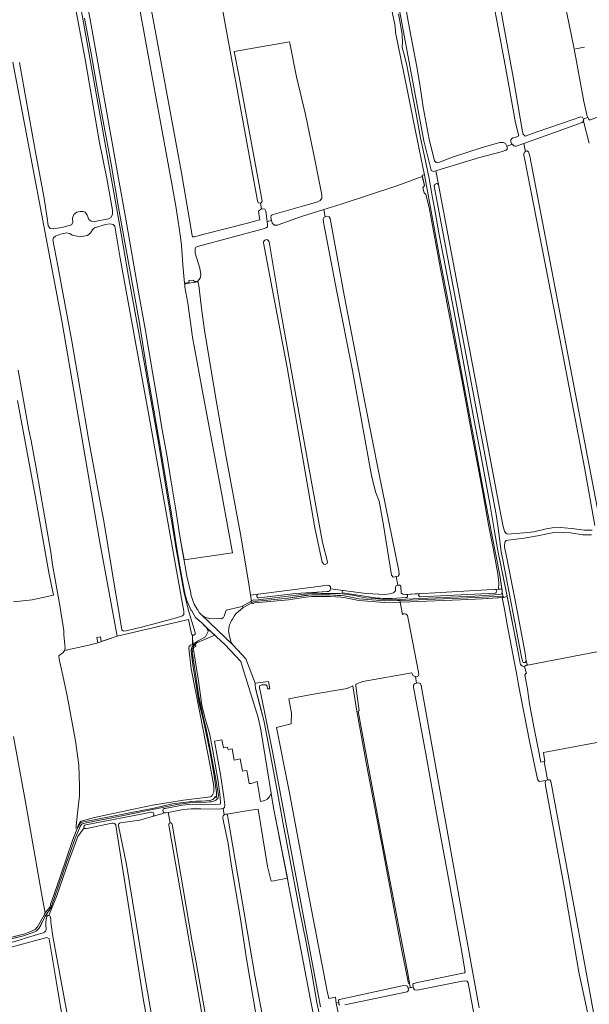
# Model space of a CAD drawing. Header units: metres. Extents: x 209813 to 223847, y 571801 to 587119.
# Tile 192 of 256: x 217443 to 217794, y 574207 to 574814. Entities that reach past the tile are written whole.
import ezdxf

# ---------------------------------------------------------------- set-up
doc = ezdxf.new("R2010")
doc.units = ezdxf.units.M
for name, color, linetype, lineweight in [('B-RO-GR-BOUWLAND-GV', 8, 'Continuous', 0), ('B-RO-GR-GRAS-GV', 8, 'Continuous', 0), ('B-RO-GR-GROENVOORZIENING-GV', 8, 'Continuous', 0), ('B-RO-KW-KUNSTWERK_STUW-G', 8, 'Continuous', 0), ('B-RO-KW-KUNSTWERK_STUW-GV', 8, 'Continuous', 0), ('B-RO-OG-WEG-GV', 8, 'Continuous', 0), ('B-RO-VH-ONVERHARD-GV', 8, 'Continuous', 0), ('B-RO-VH-VERHARDING_HALFVERHARDING-GV', 8, 'Continuous', 0), ('B-RO-VH-VERHARDING_OPEN-GV', 8, 'Continuous', 0), ('B-RO-VH-VERHARDING_PUIN-GV', 8, 'Continuous', 0)]:
    doc.layers.add(name, color=color, linetype=linetype, lineweight=lineweight)

msp = doc.modelspace()

# ---------------------------------------------------------------- linework, layer by layer
at = {"layer": 'B-RO-GR-BOUWLAND-GV', "flags": 128}
msp.add_lwpolyline([(217515.752, 573941.976), (217493.826, 574066.147), (217472.936, 574177.928), (217466.721, 574215.602), (217461.197, 574247.674), (217459.816, 574248.441), (217432.501, 574241.152), (217419.353, 574239.587), (217414.782, 574235.754)], dxfattribs=at)
at = {"layer": 'B-RO-GR-GRAS-GV', "flags": 128}
for points in [[(217507.302, 574910.884), (217526.49, 574807.91), (217542.816, 574719.881), (217549.357, 574681.196), (217549.594, 574680.69), (217549.772, 574680.432), (217549.985, 574680.432), (217550.877, 574680.497), (217555.909, 574681.872), (217583.511, 574688.838), (217590.887, 574690.808), (217591.049, 574690.868), (217590.348, 574694.752), (217590.282, 574696.272), (217591.569, 574697.559), (217592.144, 574697.672)], [(217726.224, 574912.22), (217726.861, 574912.111), (217727.688, 574911.714), (217728.052, 574910.921), (217728.795, 574908.851), (217729.853, 574886.096), (217731.97, 574863.342), (217735.012, 574846.806), (217737.261, 574833.709), (217740.965, 574812.41), (217747.183, 574778.94), (217752.872, 574745.206), (217753.269, 574743.618), (217754.453, 574742.541), (217761.23, 574745.018), (217776.836, 574750.377), (217788.796, 574754.312), (217789.841, 574754.176), (217790.401, 574752.86)], [(217592.144, 574697.672), (217591.442, 574701.242), (217590.054, 574701.432), (217589.644, 574702.662), (217562.204, 574852.528), (217562.554, 574853.314), (217561.265, 574859.237)], [(217479.66, 574852.57), (217487.61, 574808.63), (217500.51, 574736.18), (217503.92, 574716.4), (217508.24, 574692.52), (217516.77, 574644.06), (217520.42, 574623.8), (217524.89, 574596.92), (217528.17, 574577.8), (217531.16, 574560.24), (217533.68, 574545.99), (217536.26, 574530.66), (217539.08, 574513.42), (217541.77, 574495.87), (217544.359, 574481.302), (217574.312, 574485.666), (217568.077, 574519.304), (217555.275, 574587.313), (217549.637, 574618.483), (217546.698, 574639.44), (217544.854, 574649.402), (217544.854, 574650.701), (217544.787, 574651.415), (217544.539, 574651.378), (217544.555, 574651.889), (217544.74, 574651.915), (217543.686, 574663.14), (217542.817, 574675.334), (217541.886, 574681.72), (217539.429, 574698.039), (217537.266, 574710.866), (217529.93, 574751.135), (217524.025, 574782.395), (217513.159, 574842.116)], [(217678.075, 574838.04), (217682.672, 574812.243), (217685.172, 574799.225), (217687.818, 574785.308), (217689.65, 574774.341), (217691.668, 574760.384), (217695.405, 574740.607), (217698.652, 574727.31), (217699.605, 574726.278), (217700.716, 574726.04), (217709.765, 574729.453), (217728.021, 574735.406), (217738.895, 574738.581), (217741.197, 574738.66), (217742.467, 574737.946), (217743.201, 574736.401), (217746.237, 574737.365), (217745.729, 574738.907), (217745.703, 574740.151), (217746.02, 574740.865), (217746.893, 574741.368), (217748.348, 574741.738), (217750.518, 574742.697), (217748.605, 574750.762), (217742.493, 574784.02), (217729.952, 574851.092)], [(217442.93, 574787.915), (217446.501, 574768.151), (217453.248, 574730.368), (217458.249, 574704.333), (217460.313, 574690.522), (217460.688, 574687.208), (217461.98, 574685.521), (217464.123, 574685.442), (217469.917, 574686.315), (217474.997, 574687.744), (217475.791, 574689.252), (217475.632, 574691.951), (217476.505, 574694.253), (217478.252, 574695.602), (217480.432, 574696.092), (217482.284, 574696.092), (217483.409, 574695.563), (217484.681, 574693.856), (217485.713, 574691.078), (217487.221, 574690.046), (217489.364, 574689.966), (217497.857, 574691.475), (217499.365, 574692.348), (217500.238, 574694.094), (217500.238, 574696.793), (217496.746, 574716.398), (217492.142, 574739.655), (217483.57, 574788.788), (217475.235, 574833.953)], [(217793.03, 574754.2), (217792.55, 574755.48), (217792.545, 574755.68), (217790.651, 574763.838), (217784.618, 574796.223), (217778.798, 574825.221)], [(217592.144, 574697.672), (217592.641, 574697.769), (217594.069, 574697.521), (217594.714, 574696.185), (217595.551, 574689.836), (217598.285, 574690.496), (217597.808, 574692.361), (217597.94, 574693.551), (217598.734, 574694.014), (217618.71, 574699.637), (217626.714, 574701.952), (217628.301, 574702.746), (217629.294, 574704.201), (217629.161, 574706.251), (217626.912, 574717.562), (217625.391, 574726.029), (217619.173, 574755.795), (217613.683, 574779.078), (217609.516, 574799.914), (217609.238, 574800.562), (217575.23, 574794.775), (217578.237, 574778.978), (217592.059, 574704.768), (217592.333, 574703.367), (217592.452, 574702.257), (217591.749, 574701.2), (217591.442, 574701.242)], [(217442.148, 574598.218), (217448.772, 574561.179), (217450.274, 574554.739), (217453.171, 574538.944), (217462.299, 574485.961), (217463.41, 574478.222), (217467.577, 574454.449), (217469.998, 574440.28), (217470.395, 574437.542), (217470.355, 574434.962), (217471.229, 574426.866), (217470.814, 574425.321), (217485.682, 574428.642), (217491.32, 574430.188), (217490.737, 574433.395), (217492.907, 574433.872), (217493.398, 574430.919), (217503.075, 574434.324), (217492.342, 574493.118), (217469.018, 574628.565), (217438.863, 574788.169)], [(217821.71, 574762.347), (217817.49, 574761.21), (217812.43, 574759.35), (217811.74, 574759.15), (217807.35, 574757.42), (217806.89, 574757.3), (217798.49, 574753.98), (217794.78, 574752.59), (217794.22, 574752.61), (217793.96, 574752.65), (217793.75, 574752.8), (217793.03, 574754.2), (217790.401, 574752.86), (217790.458, 574751.799)], [(217793.983, 574738.23), (217790.458, 574751.799), (217789.688, 574750.881), (217779.901, 574747.418), (217753.638, 574737.97), (217754.784, 574733.072), (217755.432, 574733.407), (217756.62, 574732.848), (217757.289, 574730.167), (217798.759, 574513.692), (217800.904, 574502.301), (217800.934, 574501.341)], [(217746.725, 574737.52), (217743.201, 574736.401), (217743.463, 574735.478), (217743.424, 574734.406), (217742.749, 574733.811), (217739.733, 574732.898), (217726.417, 574729.381), (217700.171, 574721.26), (217699.422, 574721.059), (217701.003, 574712.716), (217701.297, 574711.674), (217702.084, 574707.227), (217725.801, 574581.999), (217739.499, 574508.974), (217740.969, 574501.865), (217741.829, 574498.893), (217742.744, 574497.453), (217743.692, 574497.175), (217756.14, 574498.134), (217759.918, 574498.641), (217767.325, 574500.376), (217771.198, 574500.95), (217776.072, 574501.141), (217783.264, 574500.607), (217791.013, 574499.564), (217795.721, 574499.535)], [(217753.919, 574736.77), (217753.638, 574737.97), (217748.88, 574736.258)], [(217797.345, 574502.367), (217791.031, 574538.292), (217775.843, 574617.621), (217754.175, 574727.887), (217753.565, 574730.827), (217753.603, 574731.666), (217754.015, 574732.674), (217754.784, 574733.072), (217753.919, 574736.77)], [(217630.506, 574697.305), (217617.356, 574693.11), (217604.498, 574688.585), (217601.958, 574687.712), (217600.132, 574687.633), (217598.721, 574688.927), (217598.377, 574690.017), (217598.285, 574690.496)], [(217674.937, 574471.02), (217673.104, 574470.648), (217672.178, 574471.838), (217667.151, 574502.662), (217664.505, 574517.479), (217662.256, 574523.167), (217659.743, 574533.222), (217648.101, 574597.912), (217638.444, 574646.596), (217630.242, 574689.458), (217630.113, 574691.419), (217630.443, 574692.345), (217631.359, 574692.841)], [(217595.551, 574689.836), (217595.815, 574687.833), (217595.846, 574686.601), (217594.973, 574685.966), (217592.512, 574685.093), (217552.666, 574674.377), (217551.634, 574674.06), (217551.158, 574673.107), (217551.237, 574670.329), (217554.174, 574661.042), (217554.65, 574657.153), (217554.333, 574654.93), (217552.912, 574653.121), (217553.011, 574652.1), (217553.459, 574650.406), (217555.364, 574634.848), (217557.031, 574622.942), (217563.937, 574580.714), (217569.89, 574546.742), (217579.177, 574497.132), (217584.336, 574466.414), (217585.375, 574459.457), (217628.586, 574465.129), (217632.207, 574465.77), (217633.741, 574465.452), (217634.482, 574464.605), (217634.518, 574463.363), (217656.445, 574460.464), (217667.962, 574459.914), (217671.194, 574460.326), (217672.86, 574460.802), (217673.591, 574461.199), (217674.257, 574461.739), (217674.623, 574462.358), (217674.702, 574463.009), (217674.559, 574464.295), (217674.718, 574464.945), (217675.004, 574465.326), (217675.448, 574465.565), (217676.021, 574465.648)], [(217630.368, 574478.694), (217629.376, 574479.885), (217624.93, 574501.077), (217607.864, 574599.766), (217593.342, 574676.629)], [(217596.758, 574677.415), (217603.685, 574635.479), (217614.794, 574573.253), (217629.739, 574491.96), (217632.749, 574480.084), (217632.617, 574479.025), (217631.294, 574478.496), (217630.368, 574478.694)], [(217439.292, 574455.434), (217450.802, 574456.558), (217464.015, 574459.584), (217461.121, 574473.558), (217452.588, 574520.918), (217441.872, 574579.458)], [(217795.432, 574496.661), (217790.002, 574496.755), (217782.367, 574497.836), (217778.236, 574498.215), (217774.472, 574498.343), (217771.1, 574497.909), (217762.064, 574496.01), (217753.783, 574494.692), (217743.967, 574493.353), (217742.979, 574493.259), (217742.687, 574493.121), (217742.488, 574492.964), (217742.174, 574492.502), (217741.888, 574491.6), (217741.745, 574490.259), (217741.841, 574489.001), (217742.661, 574485.298), (217748.168, 574457.454), (217754.554, 574423.652), (217755.149, 574418.874), (217755.842, 574416.437), (217810.302, 574426.81)], [(217793.965, 574197.709), (217787.621, 574227.07), (217778.626, 574278.717), (217766.984, 574342.111), (217766.772, 574344.122), (217767.195, 574345.178), (217763.147, 574344.545), (217761.983, 574346.132), (217757.221, 574369.416), (217750.472, 574404.172), (217749.479, 574409.133), (217743.444, 574441.518), (217741.816, 574450.845), (217740.37, 574458.045), (217728.252, 574457.343), (217714.707, 574456.634), (217683.551, 574455.42), (217677.492, 574455.284), (217678.891, 574447.638), (217679.358, 574447.93), (217680.182, 574447.969), (217681.129, 574447.851), (217681.909, 574446.89), (217682.583, 574443.886), (217688.742, 574411.98), (217688.905, 574410.507), (217688.727, 574409.805), (217687.607, 574409.208), (217686.927, 574409.276), (217687.559, 574405.31), (217688.859, 574405.373), (217689.917, 574405.042), (217690.513, 574403.851), (217715.714, 574262.762), (217726.165, 574205.149)], [(217470.814, 574425.321), (217469.919, 574424.128), (217468.966, 574423.294), (217467.676, 574422.486), (217467.221, 574422.088), (217467.454, 574420.113), (217469.623, 574410.059), (217472.428, 574397.359), (217477.561, 574369.789), (217479.519, 574354.602), (217479.995, 574342.008), (217480.048, 574336.028), (217478.725, 574325.075), (217477.93, 574317.244), (217477.913, 574316.644), (217477.708, 574315.941), (217478.692, 574316.116), (217479.395, 574317.95), (217480.03, 574319.19), (217480.947, 574320.1), (217489.199, 574322.348), (217513.329, 574327.586), (217524.918, 574329.968), (217544.024, 574333.118), (217557.465, 574334.705), (217560.693, 574335.129), (217561.328, 574335.499), (217561.748, 574336.053), (217562.647, 574337.958), (217562.753, 574341.768), (217560.164, 574355.29), (217556.407, 574375.398), (217548.84, 574414.134), (217547.252, 574426.781), (217547.517, 574427.786), (217548.31, 574428.58), (217549.642, 574429.015), (217549.478, 574434.929), (217549.155, 574435.195), (217548.89, 574435.582), (217547.154, 574444.553), (217503.075, 574434.324), (217491.32, 574430.188)], [(217686.927, 574409.276), (217686.021, 574409.492), (217685.337, 574409.934), (217684.632, 574411.609), (217654.536, 574406.185), (217650.17, 574404.73), (217650.159, 574403.848), (217650.441, 574401.959), (217652.227, 574388.135), (217651.631, 574387.937), (217658.974, 574347.852), (217666.647, 574307.305), (217672.6, 574276.481), (217678.722, 574244.241), (217681.817, 574228.485), (217683.264, 574220.427), (217682.938, 574220.294), (217683.78, 574217.552), (217685.392, 574217.93), (217685.36, 574219.587), (217685.889, 574220.182), (217688.072, 574220.712), (217715.986, 574226.4), (217717.044, 574226.665), (217717.507, 574227.326), (217715.192, 574240.688), (217707.651, 574282.624), (217700.574, 574321.32), (217693.297, 574361.735), (217685.618, 574402.727), (217685.684, 574404.05), (217686.345, 574404.91), (217687.559, 574405.31)], [(217682.938, 574220.294), (217682.522, 574220.124), (217677.958, 574243.54), (217666.514, 574303.733), (217656.989, 574354.136), (217650.772, 574387.937), (217648.385, 574403.541), (217644.918, 574402.062), (217622.851, 574398.358), (217608.828, 574395.606), (217610.522, 574386.769), (217610.416, 574380.207), (217601.237, 574377.83), (217608.844, 574339.62), (217621.703, 574271.834), (217632.577, 574215.398), (217633.53, 574210.874), (217637.737, 574211.747), (217638.152, 574208.003), (217639.693, 574208.3), (217639.585, 574209.821), (217640.22, 574210.297), (217678.69, 574218.605), (217681.124, 574218.817), (217682.024, 574218.446), (217682.368, 574217.222), (217683.78, 574217.552)], [(217440.55, 574249.27), (217446.37, 574250.79), (217450.36, 574252.29), (217451.72, 574252.97), (217452.29, 574253.17), (217452.72, 574253.48), (217453.37, 574254.08), (217453.5, 574254.32), (217454.08, 574254.94), (217458.36, 574262.71), (217458.47, 574263.09), (217458.87, 574263.68), (217457.099, 574272.36), (217446.586, 574333.206), (217439.237, 574372.326)], [(217608.052, 574285.035), (217599.4, 574328.49), (217597.964, 574337.301), (217596.752, 574334.981), (217595.58, 574333.715), (217594.127, 574332.871), (217591.408, 574332.355), (217589.405, 574344.613), (217585.78, 574343.425), (217584.457, 574343.425), (217583.081, 574351.411), (217580.29, 574350.966), (217578.967, 574358.506), (217575.329, 574357.845), (217574.072, 574364.856), (217571.558, 574364.327), (217571.228, 574365.716), (217568.582, 574365.385), (217567.656, 574370.346), (217563.126, 574369.559), (217566.793, 574349.036), (217568.956, 574335.271), (217569.472, 574330.236), (217569.25, 574328.568), (217568.502, 574328.057)], [(217822.754, 574374.454), (217822.653, 574374.176), (217822.253, 574373.829), (217821.831, 574373.595), (217821.221, 574373.497), (217800.789, 574368.98), (217765.692, 574362.507), (217766.525, 574357.02), (217766.199, 574356.955), (217768.221, 574345.708), (217769.63, 574345.603), (217770.265, 574344.757), (217791.643, 574229.398), (217797.041, 574199.871), (217798.311, 574199.553), (217803.442, 574200.334)], [(217569.051, 574324.118), (217568.502, 574328.057), (217568.287, 574327.91), (217566.165, 574327.546), (217554.669, 574327.673), (217548.817, 574327.806), (217543.763, 574327.385), (217534.658, 574325.603)], [(217632.776, 574154.097), (217632.94, 574154.82), (217633.1, 574155.88), (217633.08, 574157.8), (217631.8, 574164.74), (217629.95, 574173.5), (217627.704, 574184.5), (217624.614, 574198.64), (217622.21, 574210.04), (217612.73, 574259.64), (217608.37, 574283.402), (217608.052, 574285.035), (217599.671, 574283.299), (217597.957, 574283.162), (217595.708, 574292.157), (217589.954, 574327.645), (217584.17, 574326.74), (217570.721, 574324.433), (217570.933, 574324.242), (217571.123, 574323.819), (217571.326, 574322.703), (217588.013, 574225.075), (217598.596, 574168.586), (217602.829, 574151.653)], [(217535.755, 574319.101), (217534.658, 574325.603), (217532.919, 574325.263), (217531.964, 574325.238), (217530.585, 574324.684), (217516.992, 574320.807), (217505.147, 574319.092)], [(217537.116, 574318.259), (217549.423, 574245.677), (217551.812, 574233.133), (217565.431, 574156.477), (217567.829, 574143.178), (217583.422, 574145.797), (217597.313, 574149.104), (217582.76, 574235.226), (217578.834, 574261.173), (217573.368, 574293.699), (217571.516, 574306.399), (217568.737, 574320.025), (217568.269, 574322.041)], [(217569.854, 574324.46), (217570.383, 574324.558), (217570.721, 574324.433)], [(217499.789, 574318.954), (217484.419, 574315.596)], [(217531.767, 574143.231), (217519.298, 574209.628), (217502.408, 574317.434)], [(217504.035, 574317.276), (217508.98, 574293.478), (217519.922, 574225.569), (217535.031, 574138.901)], [(217554.188, 574141.359), (217566.092, 574142.887), (217563.349, 574156.06), (217534.905, 574317.714)], [(217463.473, 574249.114), (217474.75, 574188.088), (217484.516, 574134.224)], [(217725.418, 574188.32), (217719.425, 574220.513), (217718.764, 574221.439), (217717.044, 574221.638), (217714.663, 574221.307), (217688.006, 574215.949), (217686.286, 574216.214), (217685.625, 574217.206), (217685.392, 574217.93), (217682.368, 574217.222), (217682.553, 574216.118), (217682.341, 574215.642), (217681.706, 574214.954), (217643.342, 574207.016)], [(217638.152, 574208.003), (217639.424, 574201.101), (217638.431, 574199.215), (217639.126, 574193.56), (217638.332, 574191.741), (217637.505, 574191.476), (217637.902, 574189.624), (217641.196, 574172.598), (217644.292, 574156.922), (217645.919, 574147.04), (217650.047, 574124.894), (217653.738, 574105.368), (217660.167, 574069.966), (217664.374, 574047.146), (217668.819, 574022.897), (217668.947, 574019.897)], [(217640.114, 574206.699), (217639.796, 574207.44), (217639.693, 574208.3)]]:
    msp.add_lwpolyline(points, dxfattribs=at)
at = {"layer": 'B-RO-GR-GRAS-GV'}
for points in [[(217748.88, 574736.258, -0.3961811), (217746.725, 574737.52)], [(217484.419, 574315.596, -0.3656505), (217482.903, 574316.058)], [(217502.408, 574317.434, 0.4384563), (217499.789, 574318.954)], [(217505.147, 574319.092, 0.4426535), (217504.035, 574317.276)], [(217461.067, 574262.065, -0.3762841), (217462.102, 574260.866)], [(217462.102, 574260.866, 0.0169018), (217463.473, 574249.114)]]:
    msp.add_lwpolyline(points, format="xyb", dxfattribs=at)
at = {"layer": 'B-RO-GR-GRAS-GV', "flags": 128}
for points in [[(217695.25, 574698.491), (217693.332, 574706.494), (217692.207, 574707.619), (217691.347, 574710.595), (217692.472, 574711.984), (217691.13, 574717.62), (217675.469, 574711.937), (217641.178, 574700.613), (217630.506, 574697.305), (217631.359, 574692.841), (217632.759, 574693.205), (217633.751, 574692.808), (217634.346, 574691.815), (217635.146, 574687.278), (217642.978, 574644.521), (217655.784, 574578.587), (217664.356, 574534.878), (217676.739, 574474.447), (217676.95, 574472.224), (217676.216, 574471.285), (217674.937, 574471.02), (217676.021, 574465.648), (217677.341, 574465.662), (217677.804, 574465.067), (217678.201, 574460.701), (217679.193, 574460.106), (217681.026, 574459.953), (217738.118, 574463.185), (217738.179, 574467.046), (217737.583, 574472.668), (217734.739, 574488.477), (217731.895, 574502.963), (217728.191, 574524.064), (217721.708, 574558.79), (217715.689, 574591.136), (217707.024, 574635.784), (217701.137, 574667.336)], [(217501.797, 574686.897), (217500.673, 574687.956), (217498.688, 574688.353), (217495.91, 574688.022), (217489.163, 574685.905), (217487.907, 574684.715), (217486.782, 574682.862), (217485.724, 574681.87), (217484.599, 574681.143), (217481.424, 574680.547), (217478.58, 574680.746), (217475.537, 574681.473), (217474.016, 574682.399), (217472.032, 574682.862), (217468.195, 574682.003), (217465.152, 574680.812), (217464.028, 574679.82), (217463.631, 574678.497), (217466.674, 574662.49), (217475.207, 574616.055), (217480.763, 574583.776), (217485.592, 574555.862), (217491.082, 574525.832), (217495.117, 574503.871), (217502.128, 574461.273), (217504.443, 574448.11), (217505.964, 574438.189), (217507.023, 574437.395), (217508.743, 574437.461), (217518.995, 574440.041), (217539.645, 574445.492), (217543.359, 574446.778), (217544.312, 574447.624), (217544.312, 574449.635), (217543.253, 574455.245), (217535.104, 574500.012), (217523.462, 574566.052), (217513.514, 574621.086), (217505.047, 574667.335)]]:
    msp.add_lwpolyline(points, close=True, dxfattribs=at)
at = {"layer": 'B-RO-GR-GRAS-GV'}
for centre, radius, start, end in [((217595.065, 574676.957), 1.754, 15.127966, 189.076072), ((217570.225, 574322.476), 2.019, 100.585599, 194.80565), ((217536.01, 574317.992), 1.138, 13.572579, 194.80565)]:
    msp.add_arc(centre, radius, start, end, dxfattribs=at)
at = {"layer": 'B-RO-GR-GROENVOORZIENING-GV', "flags": 128}
for points in [[(217676.516, 574817.837), (217678.649, 574805.28), (217678.843, 574799.897), (217678.723, 574798.436), (217678.78, 574797.2), (217679.85, 574792.79), (217681.58, 574786.12), (217683.91, 574774.26), (217687.15, 574757.22), (217690.05, 574741.53), (217693.56, 574725.3), (217695.33, 574716.4), (217696.72, 574707.88), (217698.96, 574695.91), (217701.58, 574681.59), (217704.08, 574668.11), (217712.65, 574624.24), (217717.58, 574597.49), (217722.9, 574568.2), (217727.62, 574543.86), (217732.9, 574514.69), (217735.36, 574500), (217737.74, 574487.1), (217743.39, 574458.88), (217749.94, 574425.36), (217751.44, 574417.53), (217751.7, 574416.86), (217752.26, 574416.11), (217752.9, 574415.69), (217753.72, 574415.54), (217754.002, 574415.583), (217755.02, 574416.28), (217755.842, 574416.437), (217755.149, 574418.874), (217754.525, 574417.937), (217753.239, 574417.937), (217752.765, 574418.886), (217752.304, 574421.586), (217740.578, 574482.298), (217739.636, 574486.282), (217738.352, 574497.892), (217736.576, 574509.163), (217706.79, 574667.151), (217698.596, 574710.714), (217698.488, 574712.038), (217699.081, 574712.928), (217700.173, 574713.269), (217701.003, 574712.716), (217699.422, 574721.059), (217698.094, 574720.702), (217696.64, 574721.24), (217696.448, 574722.396), (217692.153, 574739.56), (217675.399, 574828.956)], [(217590.134, 574460.082), (217585.375, 574459.457), (217586.013, 574455.92), (217586.3, 574456.15), (217587.1, 574456.57), (217588.29, 574456.48), (217623.58, 574460.66), (217627.12, 574460.65), (217628.93, 574460.52), (217639.15, 574460.53), (217640.48, 574460.46), (217649.45, 574459.23), (217656.17, 574457.92), (217659.61, 574457.64), (217667.395, 574456.852), (217680.691, 574456.96), (217708.497, 574458.216), (217723.482, 574458.975), (217738.287, 574459.976), (217739.62, 574460.11), (217740.005, 574460.28), (217740.161, 574460.541), (217740.276, 574460.781), (217740.41, 574461.51), (217740.32, 574462.37), (217740.121, 574463.298), (217735.715, 574463.049)], [(217677.31, 574456.28), (217667.837, 574456.067), (217652.2, 574457.23), (217642.92, 574459.06), (217638.78, 574459.37), (217634.42, 574459.76), (217627.93, 574459.68), (217622.95, 574459.67), (217619.72, 574459.43), (217608.59, 574457.57), (217587.66, 574455.68), (217586.167, 574455.07), (217586.347, 574454.063), (217587.899, 574454.698), (217608.718, 574456.577), (217619.348, 574458.354), (217622.994, 574458.67), (217632.089, 574458.77), (217634.373, 574458.76), (217641.012, 574458.253), (217642.771, 574458.07), (217652.066, 574456.237), (217667.747, 574455.071), (217677.492, 574455.284)], [(217632.554, 574461.701), (217629.459, 574461.658), (217613.066, 574460.5), (217590.504, 574457.779)], [(217642.509, 574462.306), (217634.518, 574463.363)], [(217660.908, 574457.977), (217642.236, 574460.846)], [(217689.681, 574460.443), (217681.026, 574459.953)], [(217735.919, 574460.701), (217689.742, 574458.513)], [(217681.029, 574457.998), (217672.534, 574457.49)], [(217524.882, 574323.073), (217530.585, 574324.684), (217531.964, 574325.238), (217531.475, 574326.015), (217531.354, 574326.758), (217531.594, 574327.478), (217532.069, 574327.896), (217532.465, 574328.083), (217543.408, 574330.083), (217549.812, 574330.605), (217563.895, 574330.464), (217566.249, 574330.639), (217566.766, 574330.854), (217566.826, 574331.008), (217566.848, 574331.956), (217566.506, 574336.91), (217565.367, 574344.702), (217561.597, 574366.048), (217559.98, 574374.363), (217557.442, 574383.208), (217555.378, 574391.718), (217553.24, 574406.768), (217550.341, 574424.638), (217550.096, 574426.631), (217550.518, 574427.536), (217551.53, 574427.935), (217551.362, 574429.283), (217550.417, 574428.351), (217549.437, 574425.978), (217549.5, 574424.64), (217549.45, 574424.36), (217549.45, 574423.86), (217549.71, 574421.92), (217553.55, 574397.3), (217554.23, 574393.22), (217556.6, 574382.6), (217558.06, 574377.12), (217560.11, 574366.73), (217563.79, 574347), (217565.6, 574336.2), (217565.29, 574334.53), (217564.94, 574334.08), (217563.87, 574333.07), (217562.55, 574332.41), (217561.27, 574332.05), (217560.69, 574331.99), (217559.97, 574331.99), (217558.25, 574331.82), (217551.26, 574331.71), (217547.6, 574331.52), (217540.02, 574330.35), (217527.04, 574327.7), (217506.01, 574323.54), (217482.22, 574318.72), (217481.89, 574318.57), (217481.59, 574318.46), (217481.36, 574318.32), (217481.16, 574318.17), (217481.03, 574317.99), (217480.64, 574317.33), (217477.26, 574309.69), (217472.05, 574294.7), (217467.03, 574280.39), (217462.43, 574267.11), (217461.31, 574265.04), (217460.34, 574263.91), (217460.17, 574263.58), (217459.3, 574262.14), (217458.69, 574261.2), (217456.08, 574256.1), (217454.9, 574254.05), (217454, 574253.02), (217453.59, 574252.63), (217453.1, 574252.33), (217450.87, 574251.43), (217450.57, 574251.37), (217445.39, 574249.48), (217434.77, 574246.74)], [(217483.822, 574317.951), (217524.288, 574325.774)], [(217461.067, 574262.065), (217465.871, 574273.69), (217473.622, 574296.353), (217476.413, 574304.03), (217478.911, 574310.789), (217482.903, 574316.058)], [(217446.534, 574248.075), (217457.659, 574251.395)]]:
    msp.add_lwpolyline(points, dxfattribs=at)
for points in [[(217740.121, 574463.298), (217738.774, 574471.808), (217733.813, 574497.87), (217730.45, 574515.07), (217727.27, 574532.44), (217722.68, 574557.25), (217717.1, 574586.92), (217712.47, 574612.29), (217707.42, 574638.44), (217705.48, 574648.89), (217701.38, 574670.33), (217697, 574694.07), (217692.9, 574716.4), (217692.447, 574718.608), (217690.958, 574718.343), (217692.472, 574711.984), (217691.347, 574710.595), (217692.207, 574707.619), (217693.332, 574706.494), (217695.25, 574698.491), (217701.137, 574667.336), (217707.024, 574635.784), (217715.689, 574591.136), (217721.708, 574558.79), (217728.191, 574524.064), (217731.895, 574502.963), (217734.739, 574488.477), (217737.583, 574472.668), (217738.179, 574467.046), (217738.118, 574463.185)], [(217683.551, 574455.42), (217714.707, 574456.634), (217728.252, 574457.343), (217741.058, 574458.081), (217740.893, 574458.432), (217740.701, 574458.669), (217740.263, 574458.826), (217728.203, 574458.342), (217714.661, 574457.633), (217683.52, 574456.42), (217677.31, 574456.28), (217677.492, 574455.284)], [(217550.48, 574429.182), (217549.709, 574429.037), (217548.31, 574428.58), (217547.517, 574427.786), (217547.252, 574426.781), (217548.84, 574414.134), (217556.407, 574375.398), (217560.164, 574355.29), (217562.753, 574341.768), (217562.647, 574337.958), (217561.748, 574336.053), (217561.328, 574335.499), (217560.693, 574335.129), (217557.465, 574334.705), (217544.024, 574333.118), (217524.918, 574329.968), (217513.329, 574327.586), (217489.199, 574322.348), (217480.947, 574320.1), (217480.03, 574319.19), (217479.395, 574317.95), (217478.692, 574316.116), (217479.112, 574316.191), (217480.441, 574318.899), (217480.825, 574319.328), (217480.973, 574319.37), (217481.664, 574319.467), (217526.724, 574328.491), (217537.034, 574330.767), (217549.154, 574332.323), (217551.58, 574332.539), (217555.18, 574332.45), (217560.16, 574332.866), (217562.016, 574333.607), (217562.667, 574334.105), (217563.663, 574335.442), (217564.148, 574334.731), (217564.29, 574335.037), (217564.389, 574335.579), (217564.369, 574337.85), (217562.673, 574349.311), (217560.151, 574363.333), (217557.789, 574375.204), (217555.846, 574383.856), (217553.53, 574393.83), (217553.293, 574394.944), (217552.613, 574399.022), (217551.314, 574407.719), (217550.044, 574415.118), (217548.701, 574425.363), (217548.722, 574425.632), (217548.799, 574426.032), (217548.981, 574426.708), (217549.448, 574427.94)]]:
    msp.add_lwpolyline(points, close=True, dxfattribs=at)
at = {"layer": 'B-RO-GR-GROENVOORZIENING-GV'}
for points in [[(217590.504, 574457.779, -1.0216277), (217590.134, 574460.082)], [(217634.518, 574463.363, -0.4033887), (217632.554, 574461.701)], [(217642.236, 574460.846, -0.9385059), (217642.509, 574462.306)], [(217681.026, 574459.953, -1.0337585), (217681.029, 574457.998)], [(217689.742, 574458.513, -0.9404249), (217689.681, 574460.443)], [(217735.715, 574463.049, -0.954974), (217735.919, 574460.701)], [(217672.534, 574457.49, -0.0439697), (217660.908, 574457.977)], [(217524.288, 574325.774, -0.9323441), (217524.882, 574323.073)], [(217482.903, 574316.058, -0.564279), (217483.822, 574317.951)], [(217459.483, 574253.924, -0.0969167), (217459.849, 574261.455)], [(217459.849, 574261.455, -0.3105776), (217461.067, 574262.065)], [(217457.659, 574251.395, 0.3591446), (217459.483, 574253.924)], [(217427.556, 574243.567, 0.0575712), (217446.534, 574248.075)]]:
    msp.add_lwpolyline(points, format="xyb", dxfattribs=at)
at = {"layer": 'B-RO-KW-KUNSTWERK_STUW-G', "flags": 128}
for points in [[(217785.508, 574796.34), (217786.435, 574796.51)], [(217786.435, 574796.51), (217790.052, 574797.176)], [(217790.052, 574797.176), (217790.978, 574797.347)]]:
    msp.add_lwpolyline(points, dxfattribs=at)
at = {"layer": 'B-RO-KW-KUNSTWERK_STUW-GV', "flags": 128}
msp.add_lwpolyline([(217551.152, 574652.799), (217550.519, 574652.712), (217550.391, 574653.793), (217547.327, 574653.43), (217547.462, 574652.29), (217544.555, 574651.889), (217544.539, 574651.378), (217552.872, 574652.627), (217552.842, 574653.032)], close=True, dxfattribs=at)
at = {"layer": 'B-RO-OG-WEG-GV', "flags": 128}
for points in [[(217468.065, 574892.504), (217484.923, 574798.825), (217499.162, 574719.196), (217504.718, 574687.057), (217510.201, 574655.943), (217518.8, 574608.932), (217528.441, 574554.594), (217539.156, 574490.455), (217539.157, 574490.294), (217544.512, 574460.808), (217547.422, 574448.571), (217551.287, 574436.392), (217551.299, 574435.878), (217551.167, 574435.423), (217550.901, 574435.062), (217550.446, 574434.853), (217550.047, 574434.815), (217549.478, 574434.929), (217549.709, 574429.037), (217549.99, 574429.374), (217552.569, 574431.221), (217557.62, 574433.86), (217557.85, 574434.15), (217559.223, 574437.079), (217559.21, 574437.47), (217559.08, 574437.8), (217558.87, 574438.16), (217558.62, 574438.47), (217557.7, 574439.94), (217555.63, 574442.18), (217555.27, 574442.39), (217552.43, 574444.88), (217551.52, 574445.79), (217549.7, 574448.66), (217549.1, 574449.78), (217548.64, 574450.45), (217547.28, 574453.32), (217546.14, 574456.31), (217545.76, 574457.76), (217545.44, 574458.45), (217544.92, 574460.49), (217544.82, 574461.03), (217544.63, 574461.62), (217541.85, 574477.31), (217539.36, 574492.16), (217536.79, 574508.32), (217533.23, 574530.32), (217529.24, 574553.66), (217521.54, 574598.2), (217516.66, 574628.34), (217510.07, 574664.6), (217504.04, 574698.49), (217499.22, 574726.49), (217494.9, 574749.41), (217491.13, 574770.97), (217487.23, 574793.52), (217483.13, 574815.23)], [(217628.481, 574205.7), (217626.755, 574214.465), (217618.303, 574259.199), (217598.904, 574363.047), (217597.78, 574368.296), (217595.009, 574382.405), (217591.572, 574398.737), (217590.881, 574402.414), (217590.94, 574403.665), (217592.185, 574404.14), (217594.651, 574404.243), (217595.467, 574403.426), (217595.819, 574401.678), (217597.125, 574401.85), (217596.395, 574406.262), (217588.084, 574405.286), (217588.21, 574404.95), (217588.236, 574404.176), (217588.461, 574402.21), (217591.9, 574388.75), (217593.77, 574381.32), (217597.09, 574364.07), (217601.47, 574340.03), (217605.25, 574319.56), (217610.93, 574289.28), (217615.47, 574265.49), (217619.52, 574245.41), (217623.01, 574226.48), (217626.2, 574208.32), (217628.685, 574197.057)]]:
    msp.add_lwpolyline(points, dxfattribs=at)
at = {"layer": 'B-RO-VH-ONVERHARD-GV', "flags": 128}
for points in [[(217755.257, 574411.17), (217754.002, 574415.583), (217753.72, 574415.54), (217752.9, 574415.69), (217752.26, 574416.11), (217751.7, 574416.86), (217751.44, 574417.53), (217749.94, 574425.36), (217743.444, 574458.604), (217741.058, 574458.081), (217740.37, 574458.045), (217741.816, 574450.845), (217743.444, 574441.518), (217749.479, 574409.133), (217750.472, 574404.172), (217757.221, 574369.416), (217761.983, 574346.132), (217763.147, 574344.545), (217767.195, 574345.178), (217768.221, 574345.708), (217766.199, 574356.955), (217764.166, 574356.551), (217762.489, 574364.982), (217760.007, 574377.351), (217757.176, 574392.426), (217755.882, 574401.588), (217754.359, 574410.31), (217754.802, 574411.139)], [(217563.388, 574434.816), (217556.64, 574441.11), (217557.7, 574439.94), (217558.62, 574438.47), (217558.87, 574438.16), (217559.08, 574437.8), (217559.21, 574437.47), (217559.223, 574437.079), (217557.85, 574434.15), (217557.62, 574433.86), (217552.569, 574431.221), (217549.99, 574429.374), (217549.709, 574429.037), (217551.445, 574429.365), (217552.103, 574430.014), (217552.753, 574430.364)]]:
    msp.add_lwpolyline(points, close=True, dxfattribs=at)
at = {"layer": 'B-RO-VH-VERHARDING_HALFVERHARDING-GV', "flags": 128}
for points in [[(217671.6, 574823.87), (217674.12, 574811.39), (217674.52, 574807.41), (217674.57, 574806.33), (217681.42, 574773.4), (217686.49, 574747.71), (217692.9, 574716.4), (217697, 574694.07), (217701.38, 574670.33), (217705.48, 574648.89), (217707.42, 574638.44), (217712.47, 574612.29), (217717.1, 574586.92), (217722.68, 574557.25), (217727.27, 574532.44), (217730.45, 574515.07), (217733.813, 574497.87), (217738.774, 574471.808), (217740.32, 574462.37), (217740.395, 574461.408), (217740.893, 574458.432), (217741.058, 574458.081), (217743.444, 574458.604), (217737.74, 574487.1), (217735.36, 574500), (217732.9, 574514.69), (217727.62, 574543.86), (217722.9, 574568.2), (217717.58, 574597.49), (217712.65, 574624.24), (217704.08, 574668.11), (217701.58, 574681.59), (217698.96, 574695.91), (217696.72, 574707.88), (217695.33, 574716.4), (217693.56, 574725.3), (217690.05, 574741.53), (217687.15, 574757.22), (217683.91, 574774.26), (217681.58, 574786.12), (217679.85, 574792.79), (217678.78, 574797.2), (217678.723, 574798.436), (217678.843, 574799.897), (217678.649, 574805.28), (217676.516, 574817.837)], [(217580.24, 574452.789), (217579.24, 574452.33), (217570.309, 574450.276), (217569.12, 574446.61), (217568.58, 574445.81), (217568.31, 574445.48), (217567.96, 574445.23), (217567.68, 574445.1), (217567.42, 574445.01), (217560.22, 574445.12), (217558.51, 574445.48), (217557.44, 574445.83), (217555.38, 574447.21), (217555.03, 574447.4), (217574.116, 574429.114), (217573.57, 574430.12), (217573.27, 574430.91), (217572.22, 574435.24), (217571.85, 574437.55), (217571.87, 574438.35), (217572, 574439.26), (217572.44, 574441.23), (217572.9, 574442.5), (217573.2, 574443.15), (217573.65, 574443.92), (217574.21, 574444.72), (217575.2, 574446.57), (217576.21, 574447.96), (217580.78, 574451.8)]]:
    msp.add_lwpolyline(points, dxfattribs=at)
for points in [[(217586.013, 574455.92), (217585.568, 574455.564), (217585.898, 574454.96), (217587.66, 574455.68), (217608.59, 574457.57), (217619.72, 574459.39), (217622.95, 574459.67), (217632.08, 574459.77), (217634.42, 574459.76), (217641.09, 574459.25), (217642.92, 574459.06), (217652.2, 574457.23), (217667.837, 574456.067), (217683.52, 574456.42), (217714.661, 574457.633), (217728.203, 574458.342), (217740.263, 574458.826), (217740.701, 574458.669), (217740.828, 574458.512), (217740.395, 574461.408), (217740.276, 574460.781), (217740.161, 574460.541), (217740.005, 574460.28), (217739.62, 574460.11), (217738.287, 574459.976), (217723.482, 574458.975), (217708.497, 574458.216), (217680.691, 574456.96), (217667.395, 574456.852), (217659.61, 574457.64), (217656.17, 574457.92), (217649.45, 574459.23), (217640.48, 574460.46), (217630.28, 574460.49), (217628.91, 574460.5), (217627.12, 574460.65), (217623.58, 574460.66), (217588.29, 574456.48), (217587.1, 574456.57), (217586.3, 574456.15)], [(217580.78, 574451.8), (217586.051, 574454.679), (217585.511, 574455.668), (217580.24, 574452.789)]]:
    msp.add_lwpolyline(points, close=True, dxfattribs=at)
at = {"layer": 'B-RO-VH-VERHARDING_OPEN-GV', "flags": 128}
msp.add_lwpolyline([(217439.53, 574247.94), (217445.39, 574249.48), (217450.57, 574251.37), (217450.87, 574251.43), (217453.1, 574252.33), (217453.59, 574252.63), (217454, 574253.02), (217454.9, 574254.05), (217457.21, 574258.39), (217458.69, 574261.2), (217459.62, 574262.71), (217460.17, 574263.58), (217460.34, 574263.91), (217461.31, 574265.04), (217462.43, 574267.11), (217467.03, 574280.39), (217472.05, 574294.7), (217477.26, 574309.69), (217480.64, 574317.33), (217481.03, 574317.99), (217481.16, 574318.17), (217481.36, 574318.32), (217481.59, 574318.46), (217481.89, 574318.57), (217482.22, 574318.72), (217506.01, 574323.54), (217527.04, 574327.7), (217540.02, 574330.35), (217547.6, 574331.52), (217551.26, 574331.71), (217558.25, 574331.82), (217559.97, 574331.99), (217560.69, 574331.99), (217561.27, 574332.05), (217562.55, 574332.41), (217563.87, 574333.07), (217564.94, 574334.08), (217565.29, 574334.53), (217565.6, 574336.2), (217563.79, 574347), (217560.11, 574366.73), (217558.06, 574377.12), (217556.6, 574382.6), (217554, 574394.32), (217553.55, 574397.3), (217549.71, 574421.92), (217549.45, 574423.86), (217549.45, 574424.36), (217549.5, 574424.64), (217549.437, 574425.978), (217550.417, 574428.351), (217551.445, 574429.365), (217550.48, 574429.182), (217549.448, 574427.94), (217548.981, 574426.708), (217548.799, 574426.032), (217548.722, 574425.632), (217548.701, 574425.363), (217548.867, 574423.176), (217550.044, 574415.118), (217551.314, 574407.719), (217553.124, 574396.257), (217553.293, 574394.944), (217554.238, 574390.219), (217555.846, 574383.856), (217557.789, 574375.204), (217560.151, 574363.333), (217562.673, 574349.311), (217564.369, 574337.85), (217564.389, 574335.579), (217564.29, 574335.037), (217564.148, 574334.731), (217563.663, 574335.442), (217562.667, 574334.105), (217562.016, 574333.607), (217560.16, 574332.866), (217555.18, 574332.45), (217551.58, 574332.539), (217549.154, 574332.323), (217537.034, 574330.767), (217526.724, 574328.491), (217481.664, 574319.467), (217480.973, 574319.37), (217480.825, 574319.328), (217480.441, 574318.899), (217479.112, 574316.191), (217478.692, 574316.116), (217475.9, 574308.83), (217467.8, 574285.33), (217463.03, 574271.07), (217462.21, 574268.92), (217462.15, 574268.46), (217461.6, 574267.23), (217461.07, 574266.41), (217460.55, 574265.73), (217460.4, 574265.47), (217459.57, 574264.61), (217459.43, 574264.4), (217459.16, 574264.09), (217458.47, 574263.09), (217458.36, 574262.71), (217454.08, 574254.94), (217453.5, 574254.32), (217453.37, 574254.08), (217452.72, 574253.48), (217452.29, 574253.17), (217451.72, 574252.97), (217450.36, 574252.29), (217446.37, 574250.79), (217437.38, 574248.48)], dxfattribs=at)
at = {"layer": 'B-RO-VH-VERHARDING_PUIN-GV', "flags": 128}
for points in [[(217628.685, 574197.057), (217626.2, 574208.32), (217623.01, 574226.48), (217619.52, 574245.41), (217615.47, 574265.49), (217610.93, 574289.28), (217605.25, 574319.56), (217601.47, 574340.03), (217597.09, 574364.07), (217593.77, 574381.32), (217589.94, 574395.47), (217588.461, 574402.21), (217588.236, 574404.176), (217588.21, 574404.95), (217588.084, 574405.286), (217582.487, 574420.237), (217574.6, 574428.65), (217555.03, 574447.4), (217553.75, 574448.88), (217552.76, 574450.47), (217552.41, 574450.84), (217550.68, 574453.99), (217550.01, 574455.51), (217548.93, 574458.77), (217548.6, 574459.9), (217548.47, 574460.9), (217546.15, 574471.28), (217544.94, 574478.33), (217543.35, 574486.46), (217541.77, 574495.87), (217539.08, 574513.42), (217536.26, 574530.66), (217533.68, 574545.99), (217531.16, 574560.24), (217528.17, 574577.8), (217524.89, 574596.92), (217520.42, 574623.8), (217516.77, 574644.06), (217508.24, 574692.52), (217503.92, 574716.4), (217500.51, 574736.18), (217487.61, 574808.63), (217479.66, 574852.57)], [(217483.13, 574815.23), (217487.23, 574793.52), (217491.13, 574770.97), (217494.9, 574749.41), (217499.22, 574726.49), (217504.04, 574698.49), (217510.07, 574664.6), (217516.66, 574628.34), (217521.54, 574598.2), (217529.24, 574553.66), (217533.23, 574530.32), (217536.79, 574508.32), (217539.36, 574492.16), (217541.85, 574477.31), (217544.63, 574461.62), (217544.82, 574461.03), (217544.92, 574460.49), (217545.44, 574458.45), (217545.76, 574457.76), (217546.14, 574456.31), (217547.28, 574453.32), (217548.64, 574450.45), (217549.1, 574449.78), (217550.6, 574447.19), (217551.52, 574445.79), (217553.31, 574444.09), (217555.27, 574442.39), (217555.63, 574442.18), (217556.64, 574441.11), (217569.496, 574429.119), (217579.256, 574418.672), (217580.354, 574415.135), (217590.109, 574384.16), (217591.57, 574376.54), (217599.4, 574328.49), (217608.37, 574283.402), (217612.73, 574259.64), (217622.21, 574210.04), (217624.614, 574198.64)]]:
    msp.add_lwpolyline(points, dxfattribs=at)

doc.saveas('drawing.dxf')
